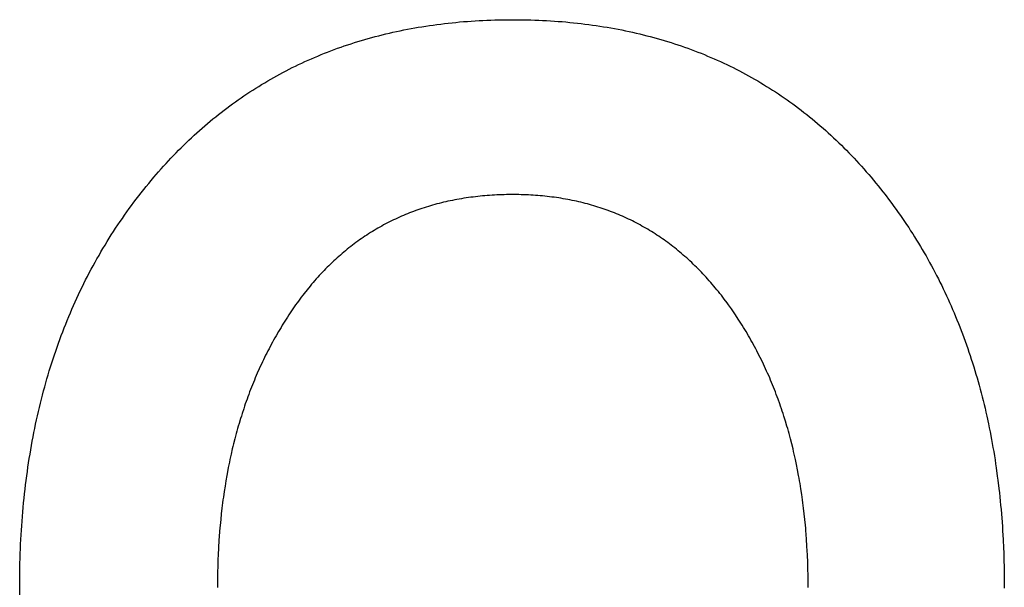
# Model space of a CAD drawing. Header units: inches. Extents: x 749 to 1245, y 24 to 374.
# Tile 15 of 145: x 854.672 to 856.126, y 248.823 to 249.661. Entities that reach past the tile are written whole.
import ezdxf

# ---------------------------------------------------------------- set-up
doc = ezdxf.new("R2010")
doc.units = ezdxf.units.IN
doc.header["$LTSCALE"] = 5
doc.header["$MEASUREMENT"] = 0
doc.layers.add('AM_0', color=7, linetype='CONTINUOUS', lineweight=30)

msp = doc.modelspace()

# ---------------------------------------------------------------- linework, layer by layer
at = {"layer": 'AM_0', "color": 7, "linetype": 'Continuous'}
for p, q in [((855.2443, 249.6465), (855.2497, 249.6475)), ((855.2497, 249.6475), (855.2551, 249.6484)), ((855.2551, 249.6484), (855.2605, 249.6494)), ((855.2605, 249.6494), (855.2659, 249.6503)), ((855.2659, 249.6503), (855.2714, 249.6511)), ((855.2714, 249.6511), (855.2769, 249.652)), ((855.2769, 249.652), (855.2824, 249.6527)), ((855.2824, 249.6527), (855.2879, 249.6535)), ((855.2879, 249.6535), (855.2935, 249.6542)), ((855.2935, 249.6542), (855.299, 249.6549)), ((855.299, 249.6549), (855.3046, 249.6555)), ((855.3046, 249.6555), (855.3103, 249.6561)), ((855.3103, 249.6561), (855.3159, 249.6567)), ((855.3159, 249.6567), (855.3215, 249.6572)), ((855.3215, 249.6572), (855.3272, 249.6577)), ((855.3272, 249.6577), (855.3329, 249.6581)), ((855.3329, 249.6581), (855.3387, 249.6585)), ((855.3387, 249.6585), (855.3444, 249.6589)), ((855.3444, 249.6589), (855.3502, 249.6592)), ((855.3502, 249.6592), (855.3559, 249.6595)), ((855.3559, 249.6595), (855.3618, 249.6598)), ((855.3618, 249.6598), (855.3676, 249.66)), ((855.3676, 249.66), (855.3734, 249.6602)), ((855.3734, 249.6602), (855.3793, 249.6604)), ((855.3793, 249.6604), (855.3852, 249.6605)), ((855.3852, 249.6605), (855.3911, 249.6606)), ((855.3911, 249.6606), (855.3971, 249.6606)), ((855.3971, 249.6606), (855.403, 249.6606)), ((855.403, 249.6606), (855.409, 249.6606)), ((855.409, 249.6606), (855.4149, 249.6605)), ((855.4149, 249.6605), (855.4208, 249.6604)), ((855.4208, 249.6604), (855.4266, 249.6602)), ((855.4266, 249.6602), (855.4325, 249.66)), ((855.4325, 249.66), (855.4383, 249.6598)), ((855.4383, 249.6598), (855.4441, 249.6595)), ((855.4441, 249.6595), (855.4499, 249.6592)), ((855.4499, 249.6592), (855.4557, 249.6589)), ((855.4557, 249.6589), (855.4614, 249.6585)), ((855.4614, 249.6585), (855.4671, 249.6581)), ((855.4671, 249.6581), (855.4728, 249.6577)), ((855.4728, 249.6577), (855.4785, 249.6572)), ((855.4785, 249.6572), (855.4842, 249.6567)), ((855.4842, 249.6567), (855.4898, 249.6561)), ((855.4898, 249.6561), (855.4954, 249.6555)), ((855.4954, 249.6555), (855.501, 249.6549)), ((855.501, 249.6549), (855.5066, 249.6542)), ((855.5066, 249.6542), (855.5121, 249.6535)), ((855.5121, 249.6535), (855.5177, 249.6527)), ((855.5177, 249.6527), (855.5232, 249.652)), ((855.5232, 249.652), (855.5286, 249.6511)), ((855.5286, 249.6511), (855.5341, 249.6503)), ((855.5341, 249.6503), (855.5395, 249.6494)), ((855.5395, 249.6494), (855.545, 249.6484)), ((855.545, 249.6484), (855.5503, 249.6475)), ((855.5503, 249.6475), (855.5557, 249.6465)), ((855.1815, 249.6314), (855.1866, 249.6329)), ((855.1866, 249.6329), (855.1917, 249.6343)), ((855.1917, 249.6343), (855.1969, 249.6357)), ((855.1969, 249.6357), (855.2021, 249.637)), ((855.2021, 249.637), (855.2073, 249.6383)), ((855.2073, 249.6383), (855.2125, 249.6396)), ((855.2125, 249.6396), (855.2178, 249.6408)), ((855.2178, 249.6408), (855.223, 249.642)), ((855.223, 249.642), (855.2283, 249.6432)), ((855.2283, 249.6432), (855.2336, 249.6443)), ((855.2336, 249.6443), (855.239, 249.6454)), ((855.239, 249.6454), (855.2443, 249.6465)), ((855.5557, 249.6465), (855.5611, 249.6454)), ((855.5611, 249.6454), (855.5664, 249.6443)), ((855.5664, 249.6443), (855.5717, 249.6432)), ((855.5717, 249.6432), (855.577, 249.642)), ((855.577, 249.642), (855.5823, 249.6408)), ((855.5823, 249.6408), (855.5875, 249.6396)), ((855.5875, 249.6396), (855.5927, 249.6383)), ((855.5927, 249.6383), (855.5979, 249.637)), ((855.5979, 249.637), (855.6031, 249.6357)), ((855.6031, 249.6357), (855.6082, 249.6343)), ((855.6082, 249.6343), (855.6134, 249.6329)), ((855.6134, 249.6329), (855.6185, 249.6314)), ((855.1364, 249.6166), (855.1413, 249.6184)), ((855.1413, 249.6184), (855.1463, 249.6201)), ((855.1463, 249.6201), (855.1512, 249.6219)), ((855.1512, 249.6219), (855.1562, 249.6236)), ((855.1562, 249.6236), (855.1612, 249.6252)), ((855.1612, 249.6252), (855.1663, 249.6268)), ((855.1663, 249.6268), (855.1713, 249.6284)), ((855.1713, 249.6284), (855.1764, 249.6299)), ((855.1764, 249.6299), (855.1815, 249.6314)), ((855.6185, 249.6314), (855.6236, 249.6299)), ((855.6236, 249.6299), (855.6286, 249.6284)), ((855.6286, 249.6284), (855.6337, 249.6268)), ((855.6337, 249.6268), (855.6387, 249.6252)), ((855.6387, 249.6252), (855.6437, 249.6236)), ((855.6437, 249.6236), (855.6487, 249.6219)), ((855.6487, 249.6219), (855.6537, 249.6201)), ((855.6537, 249.6201), (855.6586, 249.6184)), ((855.6586, 249.6184), (855.6635, 249.6166)), ((855.1025, 249.603), (855.1073, 249.605)), ((855.1073, 249.605), (855.1121, 249.607)), ((855.1121, 249.607), (855.1169, 249.609)), ((855.1169, 249.609), (855.1218, 249.611)), ((855.1218, 249.611), (855.1266, 249.6129)), ((855.1266, 249.6129), (855.1315, 249.6148)), ((855.1315, 249.6148), (855.1364, 249.6166)), ((855.6635, 249.6166), (855.6684, 249.6148)), ((855.6684, 249.6148), (855.6733, 249.6129)), ((855.6733, 249.6129), (855.6781, 249.611)), ((855.6781, 249.611), (855.6829, 249.609)), ((855.6829, 249.609), (855.6878, 249.607)), ((855.6878, 249.607), (855.6925, 249.605)), ((855.6925, 249.605), (855.6973, 249.603)), ((855.0697, 249.5875), (855.0744, 249.5898)), ((855.0744, 249.5898), (855.079, 249.5921)), ((855.079, 249.5921), (855.0837, 249.5944)), ((855.0837, 249.5944), (855.0884, 249.5966)), ((855.0884, 249.5966), (855.0931, 249.5987)), ((855.0931, 249.5987), (855.0978, 249.6009)), ((855.0978, 249.6009), (855.1025, 249.603)), ((855.6973, 249.603), (855.702, 249.6009)), ((855.702, 249.6009), (855.7068, 249.5987)), ((855.7068, 249.5987), (855.7115, 249.5966)), ((855.7115, 249.5966), (855.7161, 249.5944)), ((855.7161, 249.5944), (855.7208, 249.5921)), ((855.7208, 249.5921), (855.7254, 249.5898)), ((855.7254, 249.5898), (855.73, 249.5875)), ((855.0425, 249.5728), (855.047, 249.5753)), ((855.047, 249.5753), (855.0515, 249.5779)), ((855.0515, 249.5779), (855.056, 249.5803)), ((855.056, 249.5803), (855.0606, 249.5828)), ((855.0606, 249.5828), (855.0652, 249.5852)), ((855.0652, 249.5852), (855.0697, 249.5875)), ((855.73, 249.5875), (855.7346, 249.5852)), ((855.7346, 249.5852), (855.7392, 249.5828)), ((855.7392, 249.5828), (855.7437, 249.5803)), ((855.7437, 249.5803), (855.7482, 249.5779)), ((855.7482, 249.5779), (855.7527, 249.5753)), ((855.7527, 249.5753), (855.7572, 249.5728)), ((855.016, 249.5567), (855.0204, 249.5595)), ((855.0204, 249.5595), (855.0247, 249.5622)), ((855.0247, 249.5622), (855.0291, 249.5649)), ((855.0291, 249.5649), (855.0336, 249.5676)), ((855.0336, 249.5676), (855.038, 249.5702)), ((855.038, 249.5702), (855.0425, 249.5728)), ((855.7572, 249.5728), (855.7617, 249.5702)), ((855.7617, 249.5702), (855.7661, 249.5676)), ((855.7661, 249.5676), (855.7705, 249.5649)), ((855.7705, 249.5649), (855.7749, 249.5622)), ((855.7749, 249.5622), (855.7793, 249.5595)), ((855.7793, 249.5595), (855.7836, 249.5567)), ((854.9945, 249.5423), (854.9988, 249.5453)), ((854.9988, 249.5453), (855.003, 249.5482)), ((855.003, 249.5482), (855.0073, 249.5511)), ((855.0073, 249.5511), (855.0117, 249.5539)), ((855.0117, 249.5539), (855.016, 249.5567)), ((855.7836, 249.5567), (855.788, 249.5539)), ((855.788, 249.5539), (855.7923, 249.5511)), ((855.7923, 249.5511), (855.7966, 249.5482)), ((855.7966, 249.5482), (855.8008, 249.5453)), ((855.8008, 249.5453), (855.8051, 249.5423)), ((854.9777, 249.5301), (854.9819, 249.5332)), ((854.9819, 249.5332), (854.9861, 249.5363)), ((854.9861, 249.5363), (854.9903, 249.5393)), ((854.9903, 249.5393), (854.9945, 249.5423)), ((855.8051, 249.5423), (855.8093, 249.5393)), ((855.8093, 249.5393), (855.8135, 249.5363)), ((855.8135, 249.5363), (855.8176, 249.5332)), ((855.8176, 249.5332), (855.8218, 249.5301)), ((854.9572, 249.514), (854.9613, 249.5173)), ((854.9613, 249.5173), (854.9654, 249.5206)), ((854.9654, 249.5206), (854.9695, 249.5238)), ((854.9695, 249.5238), (854.9736, 249.527)), ((854.9736, 249.527), (854.9777, 249.5301)), ((855.8218, 249.5301), (855.8259, 249.527)), ((855.8259, 249.527), (855.83, 249.5238)), ((855.83, 249.5238), (855.8341, 249.5206)), ((855.8341, 249.5206), (855.8382, 249.5173)), ((855.8382, 249.5173), (855.8422, 249.514)), ((854.9412, 249.5005), (854.9452, 249.5039)), ((854.9452, 249.5039), (854.9492, 249.5073)), ((854.9492, 249.5073), (854.9532, 249.5107)), ((854.9532, 249.5107), (854.9572, 249.514)), ((855.8422, 249.514), (855.8462, 249.5107)), ((855.8462, 249.5107), (855.8502, 249.5073)), ((855.8502, 249.5073), (855.8542, 249.5039)), ((855.8542, 249.5039), (855.8582, 249.5005)), ((854.9255, 249.4863), (854.9294, 249.4899)), ((854.9294, 249.4899), (854.9333, 249.4935)), ((854.9333, 249.4935), (854.9372, 249.497)), ((854.9372, 249.497), (854.9412, 249.5005)), ((855.8582, 249.5005), (855.8621, 249.497)), ((855.8621, 249.497), (855.866, 249.4935)), ((855.866, 249.4935), (855.8699, 249.4899)), ((855.8699, 249.4899), (855.8738, 249.4863)), ((854.9102, 249.4716), (854.914, 249.4753)), ((854.914, 249.4753), (854.9178, 249.479)), ((854.9178, 249.479), (854.9217, 249.4827)), ((854.9217, 249.4827), (854.9255, 249.4863)), ((855.8738, 249.4863), (855.8776, 249.4827)), ((855.8776, 249.4827), (855.8815, 249.479)), ((855.8815, 249.479), (855.8853, 249.4753)), ((855.8853, 249.4753), (855.889, 249.4716)), ((854.8952, 249.4562), (854.8989, 249.4601)), ((854.8989, 249.4601), (854.9027, 249.464)), ((854.9027, 249.464), (854.9064, 249.4678)), ((854.9064, 249.4678), (854.9102, 249.4716)), ((855.889, 249.4716), (855.8928, 249.4678)), ((855.8928, 249.4678), (855.8965, 249.464)), ((855.8965, 249.464), (855.9003, 249.4601)), ((855.9003, 249.4601), (855.904, 249.4562)), ((854.8806, 249.4403), (854.8842, 249.4443)), ((854.8842, 249.4443), (854.8879, 249.4483)), ((854.8879, 249.4483), (854.8915, 249.4523)), ((854.8915, 249.4523), (854.8952, 249.4562)), ((855.904, 249.4562), (855.9076, 249.4523)), ((855.9076, 249.4523), (855.9113, 249.4483)), ((855.9113, 249.4483), (855.9149, 249.4443)), ((855.9149, 249.4443), (855.9185, 249.4403)), ((854.8698, 249.4279), (854.8734, 249.4321)), ((854.8734, 249.4321), (854.877, 249.4362)), ((854.877, 249.4362), (854.8806, 249.4403)), ((855.9185, 249.4403), (855.9221, 249.4362)), ((855.9221, 249.4362), (855.9257, 249.4321)), ((855.9257, 249.4321), (855.9292, 249.4279)), ((854.8549, 249.4097), (854.8586, 249.4143)), ((854.8586, 249.4143), (854.8623, 249.4189)), ((854.8623, 249.4189), (854.8661, 249.4234)), ((854.8661, 249.4234), (854.8698, 249.4279)), ((855.9292, 249.4279), (855.9327, 249.4237)), ((855.9327, 249.4237), (855.9362, 249.4195)), ((855.9362, 249.4195), (855.9397, 249.4153)), ((855.9397, 249.4153), (855.9431, 249.411)), ((854.844, 249.3958), (854.8476, 249.4005)), ((854.8476, 249.4005), (854.8512, 249.4051)), ((854.8512, 249.4051), (854.8549, 249.4097)), ((855.3482, 249.3996), (855.3447, 249.3993)), ((855.3517, 249.4), (855.3482, 249.3996)), ((855.3552, 249.4004), (855.3517, 249.4)), ((855.3587, 249.4007), (855.3552, 249.4004)), ((855.3622, 249.401), (855.3587, 249.4007)), ((855.3657, 249.4012), (855.3622, 249.401)), ((855.3693, 249.4015), (855.3657, 249.4012)), ((855.3728, 249.4017), (855.3693, 249.4015)), ((855.3764, 249.4018), (855.3728, 249.4017)), ((855.38, 249.402), (855.3764, 249.4018)), ((855.3836, 249.4021), (855.38, 249.402)), ((855.3872, 249.4022), (855.3836, 249.4021)), ((855.3909, 249.4023), (855.3872, 249.4022)), ((855.3945, 249.4024), (855.3909, 249.4023)), ((855.3982, 249.4024), (855.3945, 249.4024)), ((855.4018, 249.4024), (855.3982, 249.4024)), ((855.4054, 249.4024), (855.4018, 249.4024)), ((855.409, 249.4023), (855.4054, 249.4024)), ((855.4126, 249.4022), (855.409, 249.4023)), ((855.4161, 249.4021), (855.4126, 249.4022)), ((855.4197, 249.402), (855.4161, 249.4021)), ((855.4232, 249.4018), (855.4197, 249.402)), ((855.4267, 249.4017), (855.4232, 249.4018)), ((855.4302, 249.4015), (855.4267, 249.4017)), ((855.4337, 249.4012), (855.4302, 249.4015)), ((855.4372, 249.401), (855.4337, 249.4012)), ((855.4406, 249.4007), (855.4372, 249.401)), ((855.4441, 249.4004), (855.4406, 249.4007)), ((855.4475, 249.4), (855.4441, 249.4004)), ((855.4509, 249.3996), (855.4475, 249.4)), ((855.4543, 249.3993), (855.4509, 249.3996)), ((855.9431, 249.411), (855.9465, 249.4067)), ((855.9465, 249.4067), (855.9498, 249.4024)), ((855.9498, 249.4024), (855.9564, 249.3938)), ((854.8335, 249.3817), (854.837, 249.3864)), ((854.837, 249.3864), (854.8405, 249.3911)), ((854.8405, 249.3911), (854.844, 249.3958)), ((855.2784, 249.3859), (855.2753, 249.385)), ((855.2816, 249.3868), (855.2784, 249.3859)), ((855.2848, 249.3877), (855.2816, 249.3868)), ((855.288, 249.3886), (855.2848, 249.3877)), ((855.2912, 249.3894), (855.288, 249.3886)), ((855.2945, 249.3902), (855.2912, 249.3894)), ((855.2977, 249.391), (855.2945, 249.3902)), ((855.301, 249.3918), (855.2977, 249.391)), ((855.3043, 249.3925), (855.301, 249.3918)), ((855.3075, 249.3932), (855.3043, 249.3925)), ((855.3109, 249.3939), (855.3075, 249.3932)), ((855.3142, 249.3945), (855.3109, 249.3939)), ((855.3175, 249.3952), (855.3142, 249.3945)), ((855.3209, 249.3958), (855.3175, 249.3952)), ((855.3242, 249.3963), (855.3209, 249.3958)), ((855.3276, 249.3969), (855.3242, 249.3963)), ((855.331, 249.3974), (855.3276, 249.3969)), ((855.3344, 249.3979), (855.331, 249.3974)), ((855.3378, 249.3984), (855.3344, 249.3979)), ((855.3413, 249.3988), (855.3378, 249.3984)), ((855.3447, 249.3993), (855.3413, 249.3988)), ((855.4577, 249.3988), (855.4543, 249.3993)), ((855.4611, 249.3984), (855.4577, 249.3988)), ((855.4644, 249.3979), (855.4611, 249.3984)), ((855.4678, 249.3974), (855.4644, 249.3979)), ((855.4711, 249.3969), (855.4678, 249.3974)), ((855.4745, 249.3963), (855.4711, 249.3969)), ((855.4778, 249.3958), (855.4745, 249.3963)), ((855.4811, 249.3952), (855.4778, 249.3958)), ((855.4843, 249.3945), (855.4811, 249.3952)), ((855.4876, 249.3939), (855.4843, 249.3945)), ((855.4909, 249.3932), (855.4876, 249.3939)), ((855.4941, 249.3925), (855.4909, 249.3932)), ((855.4973, 249.3918), (855.4941, 249.3925)), ((855.5006, 249.391), (855.4973, 249.3918)), ((855.5038, 249.3902), (855.5006, 249.391)), ((855.507, 249.3894), (855.5038, 249.3902)), ((855.5101, 249.3886), (855.507, 249.3894)), ((855.5133, 249.3877), (855.5101, 249.3886)), ((855.5164, 249.3868), (855.5133, 249.3877)), ((855.5196, 249.3859), (855.5164, 249.3868)), ((855.5227, 249.385), (855.5196, 249.3859)), ((855.9564, 249.3938), (855.9597, 249.3894)), ((855.9597, 249.3894), (855.9629, 249.385)), ((854.8234, 249.3673), (854.8267, 249.3722)), ((854.8267, 249.3722), (854.8301, 249.3769)), ((854.8301, 249.3769), (854.8335, 249.3817)), ((855.2384, 249.3716), (855.2355, 249.3703)), ((855.2414, 249.3728), (855.2384, 249.3716)), ((855.2444, 249.3741), (855.2414, 249.3728)), ((855.2474, 249.3753), (855.2444, 249.3741)), ((855.2505, 249.3765), (855.2474, 249.3753)), ((855.2535, 249.3776), (855.2505, 249.3765)), ((855.2566, 249.3787), (855.2535, 249.3776)), ((855.2597, 249.3798), (855.2566, 249.3787)), ((855.2628, 249.3809), (855.2597, 249.3798)), ((855.2659, 249.382), (855.2628, 249.3809)), ((855.269, 249.383), (855.2659, 249.382)), ((855.2721, 249.384), (855.269, 249.383)), ((855.2753, 249.385), (855.2721, 249.384)), ((855.5258, 249.384), (855.5227, 249.385)), ((855.5289, 249.383), (855.5258, 249.384)), ((855.532, 249.382), (855.5289, 249.383)), ((855.535, 249.3809), (855.532, 249.382)), ((855.5381, 249.3798), (855.535, 249.3809)), ((855.5411, 249.3787), (855.5381, 249.3798)), ((855.5442, 249.3776), (855.5411, 249.3787)), ((855.5472, 249.3765), (855.5442, 249.3776)), ((855.5502, 249.3753), (855.5472, 249.3765)), ((855.5532, 249.3741), (855.5502, 249.3753)), ((855.5562, 249.3728), (855.5532, 249.3741)), ((855.5591, 249.3716), (855.5562, 249.3728)), ((855.5621, 249.3703), (855.5591, 249.3716)), ((855.9629, 249.385), (855.9661, 249.3806)), ((855.9661, 249.3806), (855.9693, 249.3761)), ((855.9693, 249.3761), (855.9724, 249.3717)), ((855.9724, 249.3717), (855.9755, 249.3672)), ((854.8135, 249.3528), (854.8167, 249.3576)), ((854.8167, 249.3576), (854.82, 249.3625)), ((854.82, 249.3625), (854.8234, 249.3673)), ((855.2065, 249.356), (855.2009, 249.3529)), ((855.2093, 249.3576), (855.2065, 249.356)), ((855.2122, 249.3591), (855.2093, 249.3576)), ((855.215, 249.3606), (855.2122, 249.3591)), ((855.2179, 249.362), (855.215, 249.3606)), ((855.2208, 249.3635), (855.2179, 249.362)), ((855.2237, 249.3649), (855.2208, 249.3635)), ((855.2266, 249.3663), (855.2237, 249.3649)), ((855.2296, 249.3677), (855.2266, 249.3663)), ((855.2325, 249.369), (855.2296, 249.3677)), ((855.2355, 249.3703), (855.2325, 249.369)), ((855.565, 249.369), (855.5621, 249.3703)), ((855.5679, 249.3677), (855.565, 249.369)), ((855.5708, 249.3663), (855.5679, 249.3677)), ((855.5737, 249.3649), (855.5708, 249.3663)), ((855.5766, 249.3635), (855.5737, 249.3649)), ((855.5795, 249.362), (855.5766, 249.3635)), ((855.5823, 249.3606), (855.5795, 249.362)), ((855.5852, 249.3591), (855.5823, 249.3606)), ((855.588, 249.3576), (855.5852, 249.3591)), ((855.5908, 249.356), (855.588, 249.3576)), ((855.5936, 249.3544), (855.5908, 249.356)), ((855.9755, 249.3672), (855.9786, 249.3627)), ((855.9786, 249.3627), (855.9816, 249.3582)), ((855.9816, 249.3582), (855.9847, 249.3536)), ((854.804, 249.3379), (854.8071, 249.3429)), ((854.8071, 249.3429), (854.8103, 249.3478)), ((854.8103, 249.3478), (854.8135, 249.3528)), ((855.1844, 249.3427), (855.1817, 249.3409)), ((855.1871, 249.3445), (855.1844, 249.3427)), ((855.1898, 249.3462), (855.1871, 249.3445)), ((855.1926, 249.3479), (855.1898, 249.3462)), ((855.1953, 249.3496), (855.1926, 249.3479)), ((855.1981, 249.3512), (855.1953, 249.3496)), ((855.2009, 249.3529), (855.1981, 249.3512)), ((855.5964, 249.3529), (855.5936, 249.3544)), ((855.5992, 249.3512), (855.5964, 249.3529)), ((855.6019, 249.3496), (855.5992, 249.3512)), ((855.6047, 249.3479), (855.6019, 249.3496)), ((855.6074, 249.3462), (855.6047, 249.3479)), ((855.6101, 249.3445), (855.6074, 249.3462)), ((855.6128, 249.3427), (855.6101, 249.3445)), ((855.6155, 249.3409), (855.6128, 249.3427)), ((855.9847, 249.3536), (855.9876, 249.3491)), ((855.9876, 249.3491), (855.9906, 249.3445)), ((855.9906, 249.3445), (855.9935, 249.3399)), ((854.7948, 249.3229), (854.7978, 249.3279)), ((854.7978, 249.3279), (854.8009, 249.3329)), ((854.8009, 249.3329), (854.804, 249.3379)), ((855.1632, 249.3277), (855.1606, 249.3257)), ((855.1658, 249.3297), (855.1632, 249.3277)), ((855.1684, 249.3316), (855.1658, 249.3297)), ((855.171, 249.3335), (855.1684, 249.3316)), ((855.1737, 249.3354), (855.171, 249.3335)), ((855.1763, 249.3373), (855.1737, 249.3354)), ((855.179, 249.3391), (855.1763, 249.3373)), ((855.1817, 249.3409), (855.179, 249.3391)), ((855.6182, 249.3391), (855.6155, 249.3409)), ((855.6209, 249.3373), (855.6182, 249.3391)), ((855.6235, 249.3354), (855.6209, 249.3373)), ((855.6262, 249.3335), (855.6235, 249.3354)), ((855.6288, 249.3316), (855.6262, 249.3335)), ((855.6314, 249.3297), (855.6288, 249.3316)), ((855.634, 249.3277), (855.6314, 249.3297)), ((855.6366, 249.3257), (855.634, 249.3277)), ((855.9935, 249.3399), (855.9964, 249.3352)), ((855.9964, 249.3352), (855.9992, 249.3306)), ((855.9992, 249.3306), (856.002, 249.3259)), ((854.7859, 249.3076), (854.7889, 249.3127)), ((854.7889, 249.3127), (854.7918, 249.3178)), ((854.7918, 249.3178), (854.7948, 249.3229)), ((855.1454, 249.3132), (855.1429, 249.311)), ((855.1479, 249.3154), (855.1454, 249.3132)), ((855.1504, 249.3175), (855.1479, 249.3154)), ((855.1529, 249.3196), (855.1504, 249.3175)), ((855.1555, 249.3217), (855.1529, 249.3196)), ((855.158, 249.3237), (855.1555, 249.3217)), ((855.1606, 249.3257), (855.158, 249.3237)), ((855.6392, 249.3237), (855.6366, 249.3257)), ((855.6417, 249.3217), (855.6392, 249.3237)), ((855.6443, 249.3196), (855.6417, 249.3217)), ((855.6468, 249.3175), (855.6443, 249.3196)), ((855.6493, 249.3154), (855.6468, 249.3175)), ((855.6518, 249.3132), (855.6493, 249.3154)), ((855.6543, 249.311), (855.6518, 249.3132)), ((856.002, 249.3259), (856.0048, 249.3212)), ((856.0048, 249.3212), (856.0076, 249.3165)), ((856.0076, 249.3165), (856.0103, 249.3118)), ((854.7802, 249.2973), (854.7831, 249.3025)), ((854.7831, 249.3025), (854.7859, 249.3076)), ((855.1307, 249.2998), (855.1283, 249.2974)), ((855.1331, 249.3021), (855.1307, 249.2998)), ((855.1355, 249.3044), (855.1331, 249.3021)), ((855.138, 249.3066), (855.1355, 249.3044)), ((855.1404, 249.3088), (855.138, 249.3066)), ((855.1429, 249.311), (855.1404, 249.3088)), ((855.6568, 249.3088), (855.6543, 249.311)), ((855.6593, 249.3066), (855.6568, 249.3088)), ((855.6617, 249.3044), (855.6593, 249.3066)), ((855.6642, 249.3021), (855.6617, 249.3044)), ((855.6666, 249.2998), (855.6642, 249.3021)), ((855.669, 249.2974), (855.6666, 249.2998)), ((856.0103, 249.3118), (856.013, 249.307)), ((856.013, 249.307), (856.0156, 249.3022)), ((856.0156, 249.3022), (856.0183, 249.2974)), ((854.7719, 249.2817), (854.7746, 249.2869)), ((854.7746, 249.2869), (854.7774, 249.2921)), ((854.7774, 249.2921), (854.7802, 249.2973)), ((855.1165, 249.2854), (855.1142, 249.2829)), ((855.1212, 249.2903), (855.1165, 249.2854)), ((855.1236, 249.2927), (855.1212, 249.2903)), ((855.1259, 249.2951), (855.1236, 249.2927)), ((855.1283, 249.2974), (855.1259, 249.2951)), ((855.6714, 249.2951), (855.669, 249.2974)), ((855.6738, 249.2927), (855.6714, 249.2951)), ((855.6762, 249.2903), (855.6738, 249.2927)), ((855.6785, 249.2878), (855.6762, 249.2903)), ((855.6809, 249.2854), (855.6785, 249.2878)), ((855.6832, 249.2829), (855.6809, 249.2854)), ((856.0183, 249.2974), (856.0209, 249.2926)), ((856.0209, 249.2926), (856.0234, 249.2877)), ((856.0234, 249.2877), (856.026, 249.2828)), ((854.7639, 249.2658), (854.7666, 249.2711)), ((854.7666, 249.2711), (854.7692, 249.2764)), ((854.7692, 249.2764), (854.7719, 249.2817)), ((855.1029, 249.27), (855.1007, 249.2674)), ((855.1052, 249.2727), (855.1029, 249.27)), ((855.1074, 249.2752), (855.1052, 249.2727)), ((855.1097, 249.2778), (855.1074, 249.2752)), ((855.1119, 249.2804), (855.1097, 249.2778)), ((855.1142, 249.2829), (855.1119, 249.2804)), ((855.6855, 249.2804), (855.6832, 249.2829)), ((855.6878, 249.2778), (855.6855, 249.2804)), ((855.6901, 249.2752), (855.6878, 249.2778)), ((855.6924, 249.2727), (855.6901, 249.2752)), ((855.6947, 249.27), (855.6924, 249.2727)), ((855.6969, 249.2674), (855.6947, 249.27)), ((856.026, 249.2828), (856.0285, 249.2779)), ((856.0285, 249.2779), (856.0309, 249.273)), ((856.0309, 249.273), (856.0334, 249.2681)), ((854.7563, 249.2497), (854.7588, 249.2551)), ((854.7588, 249.2551), (854.7613, 249.2604)), ((854.7613, 249.2604), (854.7639, 249.2658)), ((855.092, 249.2565), (855.0898, 249.2537)), ((855.0963, 249.262), (855.092, 249.2565)), ((855.1007, 249.2674), (855.0963, 249.262)), ((855.6991, 249.2647), (855.6969, 249.2674)), ((855.7014, 249.262), (855.6991, 249.2647)), ((855.7036, 249.2593), (855.7014, 249.262)), ((855.7058, 249.2565), (855.7036, 249.2593)), ((855.708, 249.2537), (855.7058, 249.2565)), ((856.0334, 249.2681), (856.0358, 249.2631)), ((856.0358, 249.2631), (856.0382, 249.2581)), ((856.0382, 249.2581), (856.0405, 249.2531)), ((854.7514, 249.2388), (854.7538, 249.2442)), ((854.7538, 249.2442), (854.7563, 249.2497)), ((855.0814, 249.2424), (855.0793, 249.2395)), ((855.0835, 249.2452), (855.0814, 249.2424)), ((855.0856, 249.2481), (855.0835, 249.2452)), ((855.0877, 249.2509), (855.0856, 249.2481)), ((855.0898, 249.2537), (855.0877, 249.2509)), ((855.7101, 249.2509), (855.708, 249.2537)), ((855.7123, 249.2481), (855.7101, 249.2509)), ((855.7166, 249.2424), (855.7123, 249.2481)), ((855.7187, 249.2395), (855.7166, 249.2424)), ((856.0405, 249.2531), (856.0428, 249.2481)), ((856.0428, 249.2481), (856.0451, 249.243)), ((856.0451, 249.243), (856.0473, 249.238)), ((854.7443, 249.2223), (854.7466, 249.2278)), ((854.7466, 249.2278), (854.749, 249.2333)), ((854.749, 249.2333), (854.7514, 249.2388)), ((855.0712, 249.2276), (855.0692, 249.2247)), ((855.0732, 249.2306), (855.0712, 249.2276)), ((855.0752, 249.2336), (855.0732, 249.2306)), ((855.0772, 249.2365), (855.0752, 249.2336)), ((855.0793, 249.2395), (855.0772, 249.2365)), ((855.7229, 249.2336), (855.7187, 249.2395)), ((855.7249, 249.2306), (855.7229, 249.2336)), ((855.729, 249.2247), (855.7249, 249.2306)), ((856.0473, 249.238), (856.0495, 249.2329)), ((856.0495, 249.2329), (856.0517, 249.2278)), ((856.0517, 249.2278), (856.0539, 249.2226)), ((854.7375, 249.2056), (854.7397, 249.2112)), ((854.7397, 249.2112), (854.742, 249.2167)), ((854.742, 249.2167), (854.7443, 249.2223)), ((855.0614, 249.2126), (855.0596, 249.2095)), ((855.0653, 249.2186), (855.0614, 249.2126)), ((855.0672, 249.2216), (855.0653, 249.2186)), ((855.0692, 249.2247), (855.0672, 249.2216)), ((855.733, 249.2186), (855.729, 249.2247)), ((855.7349, 249.2156), (855.733, 249.2186)), ((855.7369, 249.2126), (855.7349, 249.2156)), ((855.7388, 249.2095), (855.7369, 249.2126)), ((856.0539, 249.2226), (856.056, 249.2175)), ((856.056, 249.2175), (856.0581, 249.2123)), ((856.0581, 249.2123), (856.0601, 249.2071)), ((854.7332, 249.1943), (854.7353, 249.1999)), ((854.7353, 249.1999), (854.7375, 249.2056)), ((855.054, 249.2002), (855.0504, 249.194)), ((855.0577, 249.2064), (855.054, 249.2002)), ((855.0596, 249.2095), (855.0577, 249.2064)), ((855.7407, 249.2064), (855.7388, 249.2095)), ((855.7426, 249.2033), (855.7407, 249.2064)), ((855.7445, 249.2002), (855.7426, 249.2033)), ((855.7482, 249.194), (855.7445, 249.2002)), ((856.0601, 249.2071), (856.0622, 249.2018)), ((856.0622, 249.2018), (856.0642, 249.1966)), ((856.0642, 249.1966), (856.0661, 249.1913)), ((854.727, 249.1772), (854.729, 249.1829)), ((854.729, 249.1829), (854.7311, 249.1886)), ((854.7311, 249.1886), (854.7332, 249.1943)), ((855.0451, 249.1845), (855.0417, 249.1781)), ((855.0468, 249.1877), (855.0451, 249.1845)), ((855.0486, 249.1908), (855.0468, 249.1877)), ((855.0504, 249.194), (855.0486, 249.1908)), ((855.75, 249.1908), (855.7482, 249.194)), ((855.7518, 249.1877), (855.75, 249.1908)), ((855.7535, 249.1845), (855.7518, 249.1877)), ((855.757, 249.1781), (855.7535, 249.1845)), ((856.0661, 249.1913), (856.0681, 249.186)), ((856.0681, 249.186), (856.0699, 249.1807)), ((854.723, 249.1656), (854.725, 249.1714)), ((854.725, 249.1714), (854.727, 249.1772)), ((855.0366, 249.1684), (855.035, 249.1651)), ((855.0383, 249.1717), (855.0366, 249.1684)), ((855.04, 249.1749), (855.0383, 249.1717)), ((855.0417, 249.1781), (855.04, 249.1749)), ((855.7587, 249.1749), (855.757, 249.1781)), ((855.7604, 249.1717), (855.7587, 249.1749)), ((855.7621, 249.1684), (855.7604, 249.1717)), ((855.7654, 249.1619), (855.7621, 249.1684)), ((856.0699, 249.1807), (856.0718, 249.1754)), ((856.0718, 249.1754), (856.0737, 249.17)), ((856.0737, 249.17), (856.0755, 249.1646)), ((854.7174, 249.1482), (854.7192, 249.154)), ((854.7192, 249.154), (854.7211, 249.1598)), ((854.7211, 249.1598), (854.723, 249.1656)), ((855.0302, 249.1553), (855.0287, 249.152)), ((855.0318, 249.1586), (855.0302, 249.1553)), ((855.0334, 249.1619), (855.0318, 249.1586)), ((855.035, 249.1651), (855.0334, 249.1619)), ((855.7687, 249.1553), (855.7654, 249.1619)), ((855.7703, 249.152), (855.7687, 249.1553)), ((856.0755, 249.1646), (856.0772, 249.1592)), ((856.0772, 249.1592), (856.079, 249.1538)), ((856.079, 249.1538), (856.0807, 249.1483)), ((854.7138, 249.1364), (854.7155, 249.1423)), ((854.7155, 249.1423), (854.7174, 249.1482)), ((855.0226, 249.1386), (855.0197, 249.1318)), ((855.0256, 249.1453), (855.0226, 249.1386)), ((855.0271, 249.1486), (855.0256, 249.1453)), ((855.0287, 249.152), (855.0271, 249.1486)), ((855.7718, 249.1486), (855.7703, 249.152)), ((855.7734, 249.1453), (855.7718, 249.1486)), ((855.7749, 249.1419), (855.7734, 249.1453)), ((855.7764, 249.1386), (855.7749, 249.1419)), ((855.7779, 249.1352), (855.7764, 249.1386)), ((856.0807, 249.1483), (856.0823, 249.1429)), ((856.0823, 249.1429), (856.084, 249.1374)), ((854.7087, 249.1185), (854.7103, 249.1245)), ((854.7103, 249.1245), (854.712, 249.1304)), ((854.712, 249.1304), (854.7138, 249.1364)), ((855.0169, 249.1249), (855.0141, 249.118)), ((855.0183, 249.1283), (855.0169, 249.1249)), ((855.0197, 249.1318), (855.0183, 249.1283)), ((855.7794, 249.1318), (855.7779, 249.1352)), ((855.7808, 249.1283), (855.7794, 249.1318)), ((855.7823, 249.1249), (855.7808, 249.1283)), ((855.7837, 249.1215), (855.7823, 249.1249)), ((856.084, 249.1374), (856.0856, 249.1319)), ((856.0856, 249.1319), (856.0872, 249.1263)), ((856.0872, 249.1263), (856.0887, 249.1208)), ((854.7054, 249.1065), (854.707, 249.1125)), ((854.707, 249.1125), (854.7087, 249.1185)), ((855.0114, 249.111), (855.0101, 249.1075)), ((855.0127, 249.1145), (855.0114, 249.111)), ((855.0141, 249.118), (855.0127, 249.1145)), ((855.7851, 249.118), (855.7837, 249.1215)), ((855.7865, 249.1145), (855.7851, 249.118)), ((855.7878, 249.111), (855.7865, 249.1145)), ((855.7892, 249.1075), (855.7878, 249.111)), ((856.0887, 249.1208), (856.0903, 249.1152)), ((856.0903, 249.1152), (856.0917, 249.1096)), ((856.0917, 249.1096), (856.0932, 249.104)), ((854.7009, 249.0882), (854.7024, 249.0943)), ((854.7024, 249.0943), (854.7039, 249.1004)), ((854.7039, 249.1004), (854.7054, 249.1065)), ((855.0062, 249.0969), (855.005, 249.0934)), ((855.0075, 249.1005), (855.0062, 249.0969)), ((855.0088, 249.104), (855.0075, 249.1005)), ((855.0101, 249.1075), (855.0088, 249.104)), ((855.7905, 249.104), (855.7892, 249.1075)), ((855.7918, 249.1005), (855.7905, 249.104)), ((855.7943, 249.0934), (855.7918, 249.1005)), ((856.0932, 249.104), (856.0946, 249.0983)), ((856.0946, 249.0983), (856.096, 249.0926)), ((854.698, 249.0759), (854.6994, 249.0821)), ((854.6994, 249.0821), (854.7009, 249.0882)), ((855.0026, 249.0862), (855.0002, 249.079)), ((855.0038, 249.0898), (855.0026, 249.0862)), ((855.005, 249.0934), (855.0038, 249.0898)), ((855.7956, 249.0898), (855.7943, 249.0934)), ((855.7968, 249.0862), (855.7956, 249.0898)), ((855.798, 249.0826), (855.7968, 249.0862)), ((855.7992, 249.079), (855.798, 249.0826)), ((856.096, 249.0926), (856.0974, 249.087)), ((856.0974, 249.087), (856.0987, 249.0812)), ((856.0987, 249.0812), (856.1, 249.0755)), ((854.6953, 249.0635), (854.6966, 249.0697)), ((854.6966, 249.0697), (854.698, 249.0759)), ((854.9979, 249.0717), (854.9957, 249.0644)), ((854.9991, 249.0754), (854.9979, 249.0717)), ((855.0002, 249.079), (854.9991, 249.0754)), ((855.8004, 249.0754), (855.7992, 249.079)), ((855.8027, 249.0681), (855.8004, 249.0754)), ((855.8049, 249.0607), (855.8027, 249.0681)), ((856.1, 249.0755), (856.1025, 249.064)), ((854.6915, 249.0447), (854.6928, 249.051)), ((854.6928, 249.051), (854.694, 249.0573)), ((854.694, 249.0573), (854.6953, 249.0635)), ((854.9925, 249.0533), (854.9915, 249.0496)), ((854.9936, 249.057), (854.9925, 249.0533)), ((854.9946, 249.0607), (854.9936, 249.057)), ((854.9957, 249.0644), (854.9946, 249.0607)), ((855.806, 249.057), (855.8049, 249.0607)), ((855.807, 249.0533), (855.806, 249.057)), ((855.8081, 249.0496), (855.807, 249.0533)), ((856.1025, 249.064), (856.1037, 249.0582)), ((856.1037, 249.0582), (856.1049, 249.0523)), ((856.1049, 249.0523), (856.1071, 249.0406)), ((854.6892, 249.0321), (854.6903, 249.0384)), ((854.6903, 249.0384), (854.6915, 249.0447)), ((854.9895, 249.042), (854.9876, 249.0345)), ((854.9915, 249.0496), (854.9895, 249.042)), ((855.8091, 249.0458), (855.8081, 249.0496)), ((855.8101, 249.042), (855.8091, 249.0458)), ((855.812, 249.0345), (855.8101, 249.042)), ((856.1071, 249.0406), (856.1082, 249.0347)), ((854.687, 249.0193), (854.6881, 249.0257)), ((854.6881, 249.0257), (854.6892, 249.0321)), ((854.9858, 249.0269), (854.984, 249.0192)), ((854.9867, 249.0307), (854.9858, 249.0269)), ((854.9876, 249.0345), (854.9867, 249.0307)), ((855.8139, 249.0269), (855.812, 249.0345)), ((855.8148, 249.023), (855.8139, 249.0269)), ((855.8157, 249.0192), (855.8148, 249.023)), ((856.1082, 249.0347), (856.1092, 249.0288)), ((856.1092, 249.0288), (856.1102, 249.0229)), ((856.1102, 249.0229), (856.1112, 249.0169)), ((854.6849, 249.0064), (854.686, 249.0129)), ((854.686, 249.0129), (854.687, 249.0193)), ((854.9815, 249.0076), (854.9799, 248.9997)), ((854.9823, 249.0115), (854.9815, 249.0076)), ((854.984, 249.0192), (854.9823, 249.0115)), ((855.8166, 249.0153), (855.8157, 249.0192)), ((855.8174, 249.0115), (855.8166, 249.0153)), ((855.8191, 249.0037), (855.8174, 249.0115)), ((856.1112, 249.0169), (856.1122, 249.011)), ((856.1122, 249.011), (856.1131, 249.005)), ((854.6822, 248.987), (854.6831, 248.9935)), ((854.6831, 248.9935), (854.684, 249)), ((854.684, 249), (854.6849, 249.0064)), ((854.9792, 248.9958), (854.9777, 248.9879)), ((854.9799, 248.9997), (854.9792, 248.9958)), ((855.8207, 248.9958), (855.8191, 249.0037)), ((855.8221, 248.9879), (855.8207, 248.9958)), ((856.1131, 249.005), (856.114, 248.9989)), ((856.114, 248.9989), (856.1156, 248.9868)), ((854.6805, 248.9739), (854.6813, 248.9804)), ((854.6813, 248.9804), (854.6822, 248.987)), ((854.9763, 248.98), (854.9756, 248.9759)), ((854.9777, 248.9879), (854.9763, 248.98)), ((855.8229, 248.9839), (855.8221, 248.9879)), ((855.8236, 248.98), (855.8229, 248.9839)), ((855.8242, 248.9759), (855.8236, 248.98)), ((856.1156, 248.9868), (856.1164, 248.9807)), ((856.1164, 248.9807), (856.1179, 248.9685)), ((854.679, 248.9606), (854.6797, 248.9673)), ((854.6797, 248.9673), (854.6805, 248.9739)), ((854.9737, 248.9639), (854.9726, 248.9557)), ((854.975, 248.9719), (854.9737, 248.9639)), ((854.9756, 248.9759), (854.975, 248.9719)), ((855.8256, 248.9679), (855.8242, 248.9759)), ((855.8268, 248.9598), (855.8256, 248.9679)), ((856.1179, 248.9685), (856.1186, 248.9623)), ((854.6776, 248.9473), (854.6782, 248.954)), ((854.6782, 248.954), (854.679, 248.9606)), ((854.972, 248.9516), (854.9715, 248.9475)), ((854.9726, 248.9557), (854.972, 248.9516)), ((855.8279, 248.9516), (855.8268, 248.9598)), ((855.8285, 248.9475), (855.8279, 248.9516)), ((856.1186, 248.9623), (856.1193, 248.9562)), ((856.1193, 248.9562), (856.1199, 248.95)), ((856.1199, 248.95), (856.1205, 248.9437)), ((854.6763, 248.9339), (854.6769, 248.9406)), ((854.6769, 248.9406), (854.6776, 248.9473)), ((854.9704, 248.9393), (854.9695, 248.931)), ((854.9709, 248.9434), (854.9704, 248.9393)), ((854.9715, 248.9475), (854.9709, 248.9434)), ((855.829, 248.9434), (855.8285, 248.9475)), ((855.8295, 248.9393), (855.829, 248.9434)), ((855.8305, 248.931), (855.8295, 248.9393)), ((856.1205, 248.9437), (856.1211, 248.9375)), ((856.1211, 248.9375), (856.1216, 248.9312)), ((854.6748, 248.9136), (854.6752, 248.9204)), ((854.6752, 248.9204), (854.6758, 248.9272)), ((854.6758, 248.9272), (854.6763, 248.9339)), ((854.9686, 248.9226), (854.9682, 248.9184)), ((854.9695, 248.931), (854.9686, 248.9226)), ((855.8314, 248.9226), (855.8305, 248.931)), ((855.8322, 248.9142), (855.8314, 248.9226)), ((856.1216, 248.9312), (856.1226, 248.9186)), ((854.6739, 248.8999), (854.6743, 248.9068)), ((854.6743, 248.9068), (854.6748, 248.9136)), ((854.9671, 248.9057), (854.9664, 248.8972)), ((854.9674, 248.91), (854.9671, 248.9057)), ((854.9682, 248.9184), (854.9674, 248.91)), ((855.8326, 248.91), (855.8322, 248.9142)), ((855.8329, 248.9057), (855.8326, 248.91)), ((855.8333, 248.9015), (855.8329, 248.9057)), ((856.1226, 248.9186), (856.123, 248.9123)), ((856.123, 248.9123), (856.1234, 248.9059)), ((856.1234, 248.9059), (856.1238, 248.8996)), ((854.6732, 248.8861), (854.6735, 248.893)), ((854.6735, 248.893), (854.6739, 248.8999)), ((854.9661, 248.8929), (854.9659, 248.8886)), ((854.9664, 248.8972), (854.9661, 248.8929)), ((855.8339, 248.8929), (855.8333, 248.9015)), ((855.8345, 248.8843), (855.8339, 248.8929)), ((856.1238, 248.8996), (856.1242, 248.8932)), ((856.1242, 248.8932), (856.1248, 248.8803)), ((854.6726, 248.8723), (854.6729, 248.8792)), ((854.6729, 248.8792), (854.6732, 248.8861)), ((854.9654, 248.88), (854.9649, 248.8713)), ((854.9656, 248.8843), (854.9654, 248.88)), ((854.9659, 248.8886), (854.9656, 248.8843)), ((855.8349, 248.8756), (855.8345, 248.8843)), ((856.1248, 248.8803), (856.125, 248.8738)), ((854.6722, 248.8583), (854.6724, 248.8653)), ((854.6724, 248.8653), (854.6726, 248.8723)), ((854.9646, 248.8625), (854.9644, 248.8581)), ((854.9649, 248.8713), (854.9646, 248.8625)), ((855.8351, 248.8713), (855.8349, 248.8756)), ((855.8353, 248.8669), (855.8351, 248.8713)), ((855.8355, 248.8625), (855.8353, 248.8669)), ((855.8356, 248.8581), (855.8355, 248.8625)), ((856.125, 248.8738), (856.1252, 248.8674)), ((856.1252, 248.8674), (856.1254, 248.8608)), ((854.6718, 248.8371), (854.672, 248.8512)), ((854.672, 248.8512), (854.6722, 248.8583)), ((854.9643, 248.8537), (854.9641, 248.8448)), ((854.9644, 248.8581), (854.9643, 248.8537)), ((855.8359, 248.8493), (855.8356, 248.8581)), ((855.8361, 248.8404), (855.8359, 248.8493)), ((856.1254, 248.8608), (856.1256, 248.8543)), ((856.1256, 248.8543), (856.1258, 248.8412)), ((854.6718, 248.8229), (854.6718, 248.8371)), ((854.964, 248.8359), (854.9639, 248.8269)), ((854.9641, 248.8448), (854.964, 248.8359)), ((855.8362, 248.8314), (855.8361, 248.8404)), ((856.1258, 248.8412), (856.1259, 248.8346)), ((856.1259, 248.8346), (856.1259, 248.828)), ((854.6719, 248.8086), (854.6718, 248.8229)), ((854.9639, 248.8269), (854.9639, 248.8224)), ((855.8362, 248.8269), (855.8362, 248.8314)), ((855.8362, 248.8224), (855.8362, 248.8269)), ((856.1259, 248.828), (856.1259, 248.8213))]:
    msp.add_line(p, q, dxfattribs=at)

doc.saveas('drawing.dxf')
